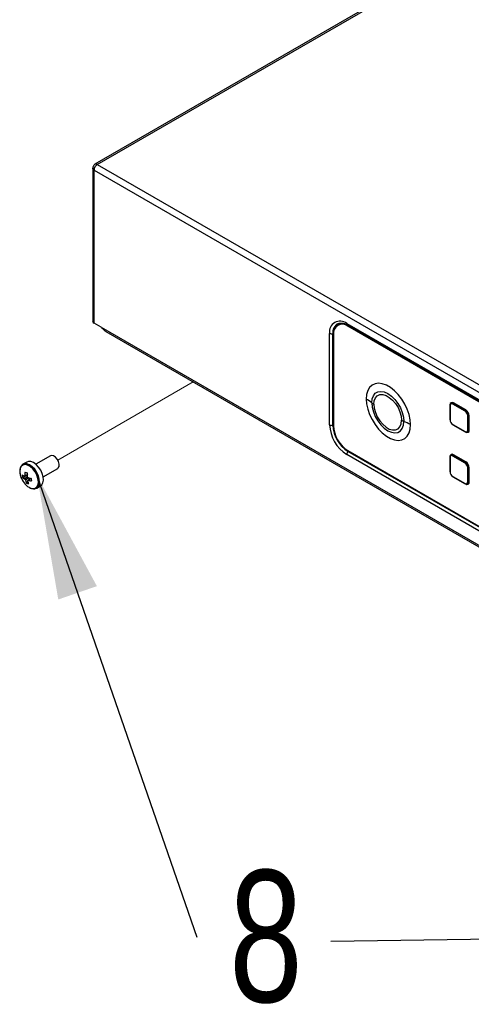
# Model space of a CAD drawing. Header units: millimetres. Extents: x 16 to 503, y 3 to 290.
# Tile 158 of 169: x 79 to 91, y 185 to 211. Entities that reach past the tile are written whole.
import ezdxf

# ---------------------------------------------------------------- set-up
doc = ezdxf.new("R2010")
doc.units = ezdxf.units.MM
doc.linetypes.add('PHANTOM', pattern=[12.7, 6.35, -1.27, 1.27, -1.27, 1.27, -1.27])
doc.layers.add('BOARDER', color=7, linetype='Continuous', lineweight=25)
doc.styles.add('SLDTEXTSTYLE0', font='TXT', dxfattribs={"width": 0.75})
doc.dimstyles.new('SLDDIMSTYLE0', dxfattribs={"dimtxt": 0.18, "dimasz": 3.302, "dimexe": 0, "dimexo": 0.0625, "dimgap": 0, "dimtad": 0, "dimtih": 1, "dimtoh": 1, "dimdec": 0, "dimrnd": 1e-09, "dimzin": 0, "dimdsep": 46, "dimtxsty": 'Standard', "dimsah": 1, "dimcen": 0.09, "dimadec": 0, "dimazin": 0, "dimtfac": 3.302, "dimtdec": 0, "dimtofl": 0, "dimtmove": 0, "dimatfit": 3, "dimfxl": 1, "dimfrac": 2, "dimtolj": 1, "dimtzin": 0, "dimarcsym": 0})

# ---------------------------------------------------------------- blocks, each defined once
blk = doc.blocks.new('SW_NOTE_0_1')
at = {"layer": 'BOARDER', "color": 0, "insert": (1.838, 1.78), "char_height": 3.5, "attachment_point": 2, "style": 'SLDTEXTSTYLE0'}
blk.add_mtext('8', dxfattribs=at)

msp = doc.modelspace()

# ---------------------------------------------------------------- linework, layer by layer
at = {"color": 7, "linetype": 'Continuous', "lineweight": 25}
for p, q in [((111.173, 224.589), (80.517, 206.892)), ((80.579, 206.886), (111.234, 224.583)), ((80.456, 206.786), (80.456, 202.715)), ((80.492, 206.735), (105.338, 192.392)), ((80.492, 202.665), (80.492, 206.735)), ((80.579, 206.886), (105.425, 192.542)), ((80.677, 202.558), (80.492, 202.665)), ((80.677, 202.558), (105.153, 188.428)), ((86.977, 202.617), (86.968, 202.611)), ((87.206, 202.659), (98.623, 196.068)), ((87.224, 202.621), (98.641, 196.03)), ((87.237, 202.584), (87.247, 202.59)), ((98.648, 195.997), (87.237, 202.584)), ((98.658, 196.002), (87.247, 202.59)), ((87.249, 202.589), (87.253, 202.59)), ((87.25, 202.605), (87.25, 202.606)), ((98.667, 196.014), (87.25, 202.605)), ((87.253, 202.59), (98.664, 196.003)), ((80.807, 202.441), (105.073, 188.433)), ((86.751, 199.966), (86.751, 202.396)), ((86.839, 199.954), (86.839, 202.385)), ((86.856, 202.365), (86.856, 199.94)), ((89.949, 200.479), (89.949, 200.102)), ((89.953, 200.473), (89.953, 200.096)), ((90.351, 200.326), (90.024, 200.515)), ((90.36, 200.343), (90.034, 200.532)), ((90.37, 200.36), (90.044, 200.548)), ((90.423, 199.825), (90.423, 200.202)), ((90.442, 199.825), (90.442, 200.202)), ((90.461, 199.825), (90.461, 200.202)), ((90.024, 199.972), (90.351, 199.784)), ((90.027, 199.966), (90.354, 199.777)), ((79.337, 199.141), (78.948, 198.916)), ((98.623, 192.586), (87.206, 199.177)), ((87.237, 199.281), (98.648, 192.693)), ((98.658, 192.668), (87.241, 199.259)), ((90.351, 198.948), (90.024, 199.136)), ((90.36, 198.964), (90.034, 199.153)), ((90.37, 198.981), (90.044, 199.17)), ((78.707, 198.977), (78.603, 198.917)), ((89.949, 199.1), (89.949, 198.723)), ((89.953, 199.095), (89.953, 198.718)), ((79.141, 198.583), (79.529, 198.808)), ((90.423, 198.446), (90.423, 198.823)), ((90.442, 198.446), (90.442, 198.823)), ((90.461, 198.446), (90.461, 198.823)), ((78.592, 198.566), (78.712, 198.596)), ((78.697, 198.418), (78.73, 198.462)), ((78.727, 198.475), (78.738, 198.482)), ((78.764, 198.506), (78.796, 198.547)), ((78.968, 198.284), (79.072, 198.344)), ((90.024, 198.593), (90.351, 198.405)), ((90.027, 198.587), (90.354, 198.399)), ((78.957, 198.278), (78.968, 198.284))]:
    msp.add_line(p, q, dxfattribs=at)
at = {"color": 7, "linetype": 'PHANTOM', "lineweight": 18}
msp.add_line((79.529, 199.03), (83.123, 201.104), dxfattribs=at)
at = {"color": 7, "linetype": 'Continuous', "lineweight": 25, "flags": 128}
for points in [[(87.25, 202.605), (87.174, 202.64), (87.102, 202.657), (87.035, 202.654), (86.976, 202.632), (86.928, 202.592), (86.893, 202.536), (86.883, 202.511)], [(86.985, 202.658), (87.018, 202.667), (87.086, 202.67)], [(88.902, 199.971), (88.892, 200.102), (88.863, 200.239), (88.814, 200.38), (88.749, 200.518), (88.668, 200.648), (88.576, 200.768), (88.475, 200.871), (88.368, 200.956), (88.26, 201.019), (88.153, 201.057), (88.051, 201.071), (87.959, 201.058), (87.879, 201.02), (87.813, 200.957), (87.765, 200.873), (87.735, 200.77), (87.725, 200.651)], [(87.872, 200.55), (87.883, 200.653), (87.915, 200.739), (87.966, 200.804), (88.033, 200.843), (88.114, 200.855), (88.205, 200.839), (88.3, 200.796), (88.395, 200.729), (88.485, 200.64), (88.567, 200.535), (88.634, 200.418), (88.685, 200.295), (88.717, 200.172), (88.727, 200.056)], [(87.928, 200.512), (87.938, 200.607), (87.97, 200.684), (88.02, 200.74), (88.086, 200.769), (88.165, 200.771), (88.251, 200.746), (88.339, 200.695), (88.425, 200.621), (88.503, 200.528), (88.57, 200.422), (88.62, 200.309), (88.651, 200.195), (88.662, 200.088)], [(87.725, 200.651), (87.735, 200.52), (87.765, 200.382), (87.813, 200.242), (87.879, 200.104), (87.959, 199.973), (88.051, 199.854), (88.153, 199.75), (88.26, 199.665), (88.368, 199.603), (88.475, 199.564), (88.576, 199.551), (88.668, 199.564), (88.749, 199.602), (88.814, 199.664), (88.863, 199.748), (88.892, 199.852), (88.902, 199.971)], [(87.872, 200.55), (87.883, 200.434), (87.915, 200.311), (87.966, 200.188), (88.033, 200.071), (88.114, 199.965), (88.205, 199.876), (88.3, 199.809), (88.395, 199.767), (88.485, 199.751), (88.567, 199.763), (88.634, 199.802), (88.685, 199.866), (88.717, 199.952), (88.727, 200.056)], [(87.928, 200.512), (87.938, 200.404), (87.97, 200.29), (88.02, 200.177), (88.086, 200.071), (88.165, 199.979), (88.251, 199.904), (88.339, 199.853), (88.425, 199.828), (88.503, 199.83), (88.57, 199.86), (88.62, 199.915), (88.651, 199.993), (88.662, 200.088)], [(79.529, 198.808), (79.543, 198.819), (79.566, 198.861), (79.567, 198.922), (79.549, 198.99), (79.513, 199.055), (79.465, 199.109), (79.412, 199.142), (79.362, 199.149), (79.337, 199.141)], [(78.805, 198.283), (78.872, 198.269), (78.931, 198.28), (78.976, 198.316), (79.004, 198.375), (79.013, 198.45), (79.002, 198.537), (78.972, 198.628), (78.925, 198.716), (78.865, 198.794), (78.797, 198.855), (78.726, 198.894), (78.659, 198.909), (78.6, 198.897), (78.555, 198.861), (78.527, 198.803), (78.518, 198.727), (78.529, 198.64), (78.559, 198.549), (78.563, 198.54)], [(78.603, 198.917), (78.593, 198.91), (78.591, 198.909)], [(78.968, 198.284), (79, 198.31), (79.031, 198.365), (79.044, 198.438), (79.037, 198.522), (79.012, 198.613), (78.97, 198.702), (78.915, 198.784), (78.85, 198.852), (78.78, 198.902), (78.71, 198.929), (78.646, 198.932), (78.603, 198.917)], [(79.072, 198.344), (79.104, 198.37), (79.135, 198.425), (79.147, 198.498), (79.141, 198.582), (79.116, 198.673), (79.074, 198.762), (79.018, 198.844), (78.953, 198.912), (78.883, 198.962), (78.814, 198.989), (78.75, 198.992), (78.707, 198.977)]]:
    msp.add_lwpolyline(points, dxfattribs=at)
at = {"color": 7, "linetype": 'Continuous', "lineweight": 25}
for centre, radius, start, end in [((80.681, 206.727), 0.189, 122.6055, 177.3945), ((80.517, 202.722), 0.0619, 185.6948, 245.6253), ((87.029, 202.441), 0.281, 50.7967, 189.214), ((87.099, 202.422), 0.263, 115.8203, 188.0217), ((87.088, 202.402), 0.235, 50.7967, 189.214), ((87.089, 202.37), 0.271, 54.3824, 114.3071), ((87.075, 202.31), 0.332, 57.6411, 88.8092), ((87.248, 202.655), 0.0423, 174.141, 234.5468), ((86.811, 202.513), 0.131, 242.7856, 282.4034), ((86.847, 202.347), 0.0385, 75.5721, 101.5823), ((87.179, 199.697), 1.099, 50.8969, 60.2093), ((88.132, 200.869), 0.412, 230.8969, 240.2093), ((89.955, 200.478), 0.00679, 115.9963, 174.8314), ((89.955, 200.479), 0.00666, 184.1709, 247.1492), ((90.008, 200.505), 0.0564, 50.7967, 189.214), ((89.996, 200.48), 0.0443, 50.7967, 189.214), ((90.046, 200.514), 0.0214, 123.5969, 177.3219), ((90.022, 200.549), 0.0214, 303.5969, 357.3219), ((90.372, 200.325), 0.0214, 123.5969, 177.3219), ((90.267, 200.195), 0.156, 2.6055, 57.3945), ((90.349, 200.361), 0.0214, 303.5969, 357.3219), ((90.263, 200.193), 0.199, 2.6055, 57.3945), ((90.432, 200.221), 0.0214, 242.6823, 296.3991), ((90.451, 200.183), 0.0214, 62.6823, 116.3991), ((87.74, 200.011), 0.99, 182.6055, 237.3945), ((86.811, 200.082), 0.131, 242.7856, 282.4034), ((86.847, 199.916), 0.0386, 76.2173, 101.5663), ((87.711, 199.994), 0.872, 182.6055, 237.3945), ((87.683, 199.978), 0.828, 182.6055, 237.3945), ((88.927, 200.55), 0.532, 240.1626, 248.0107), ((88.196, 198.739), 1.42, 60.1626, 68.0107), ((89.955, 200.103), 0.00666, 184.1709, 247.1492), ((90.109, 200.104), 0.156, 182.6055, 237.3945), ((90.031, 199.971), 0.00666, 172.8555, 235.8323), ((90.379, 199.818), 0.0443, 230.7967, 9.214), ((90.357, 199.783), 0.00666, 172.8555, 235.8323), ((90.406, 199.816), 0.0564, 230.7967, 9.214), ((90.432, 199.844), 0.0214, 242.6823, 296.3991), ((90.451, 199.806), 0.0214, 62.6823, 116.3991), ((87.338, 199.17), 0.131, 137.5952, 177.218), ((87.212, 199.284), 0.0386, 318.4318, 343.7886), ((90.008, 199.126), 0.0564, 50.7967, 189.214), ((89.996, 199.102), 0.0443, 50.7967, 189.214), ((90.046, 199.135), 0.0214, 123.5969, 177.3219), ((90.022, 199.171), 0.0214, 303.5969, 357.3219), ((89.955, 199.1), 0.00679, 115.9963, 174.8314), ((89.955, 199.101), 0.00666, 184.1709, 247.1492), ((90.372, 198.947), 0.0214, 123.5969, 177.3219), ((90.267, 198.816), 0.156, 2.6055, 57.3945), ((90.349, 198.982), 0.0214, 303.5969, 357.3219), ((90.263, 198.814), 0.199, 2.6055, 57.3945), ((78.798, 198.911), 0.35, 232.2201, 242.957), ((79.065, 198.662), 0.482, 183.1981, 191.4724), ((78.667, 198.59), 0.0296, 110.7373, 160.3578), ((79.411, 198.642), 0.756, 174.7436, 181.9017), ((79.231, 200.09), 1.493, 247.4621, 249.7424), ((79.467, 198.621), 0.756, 174.7436, 181.9017), ((89.955, 198.724), 0.00666, 184.1709, 247.1492), ((90.109, 198.725), 0.156, 182.6055, 237.3945), ((90.432, 198.842), 0.0214, 242.6823, 296.3991), ((90.451, 198.804), 0.0214, 62.6823, 116.3991), ((79.021, 198.729), 0.495, 202.3657, 244.1298), ((78.807, 198.842), 0.35, 232.2201, 242.957), ((78.767, 198.589), 0.133, 206.2878, 224.3067), ((79.159, 198.609), 0.5, 192.9797, 202.4121), ((78.86, 198.753), 0.372, 244.0234, 253.1811), ((78.616, 198.503), 0.133, 26.2878, 44.3067), ((78.717, 198.503), 0.0296, 290.7373, 340.3578), ((79.214, 198.587), 0.5, 192.9797, 202.4121), ((78.949, 199.301), 0.77, 253.8743, 260.2214), ((78.958, 199.232), 0.77, 253.8743, 260.2214), ((80.036, 198.664), 1.223, 185.7055, 188.9649), ((90.031, 198.593), 0.00666, 172.8555, 235.8323), ((90.379, 198.439), 0.0443, 230.7967, 9.214), ((90.357, 198.404), 0.00666, 172.8555, 235.8323), ((90.406, 198.437), 0.0564, 230.7967, 9.214), ((90.432, 198.465), 0.0214, 242.6823, 296.3991), ((90.451, 198.427), 0.0214, 62.6823, 116.3991)]:
    msp.add_arc(centre, radius, start, end, dxfattribs=at)
for points, knots in [([(80.492, 206.735), (80.482, 206.742), (80.463, 206.757), (80.452, 206.776), (80.456, 206.785), (80.456, 206.785)], [0, 0, 0, 0, 0.497522, 0.995043, 1, 1, 1, 1]), ([(80.517, 206.892), (80.514, 206.89), (80.507, 206.885), (80.493, 206.869), (80.477, 206.844), (80.464, 206.818), (80.457, 206.797), (80.456, 206.789), (80.456, 206.785)], [0, 0, 0, 0, 0.101781, 0.222608, 0.500013, 0.777409, 0.898228, 1, 1, 1, 1]), ([(80.517, 206.892), (80.517, 206.892), (80.524, 206.9), (80.545, 206.9), (80.568, 206.891), (80.579, 206.886)], [0, 0, 0, 0, 0.004855, 0.502428, 1, 1, 1, 1]), ([(80.677, 202.558), (80.687, 202.551), (80.709, 202.536), (80.741, 202.5), (80.773, 202.464), (80.798, 202.449), (80.808, 202.443)], [0, 0, 0, 0, 0.246432, 0.49678, 0.788705, 1, 1, 1, 1]), ([(87.084, 202.669), (87.098, 202.667), (87.133, 202.663), (87.183, 202.643), (87.217, 202.625), (87.224, 202.621)], [0, 0, 0, 0, 0.347668, 0.857366, 1, 1, 1, 1]), ([(78.591, 198.905), (78.58, 198.897), (78.553, 198.877), (78.528, 198.825), (78.515, 198.756), (78.52, 198.675), (78.537, 198.601), (78.558, 198.556), (78.565, 198.541)], [0, 0, 0, 0, 0.124852, 0.306822, 0.495338, 0.691362, 0.88953, 1, 1, 1, 1]), ([(78.713, 198.637), (78.694, 198.627), (78.67, 198.615), (78.645, 198.603), (78.639, 198.6)], [0, 0, 0, 0, 0.75166, 1, 1, 1, 1]), ([(78.656, 198.617), (78.662, 198.62), (78.687, 198.632), (78.711, 198.643), (78.73, 198.652)], [0, 0, 0, 0, 0.233997, 1, 1, 1, 1]), ([(78.648, 198.531), (78.654, 198.534), (78.682, 198.548), (78.71, 198.562), (78.732, 198.573)], [0, 0, 0, 0, 0.2169159, 1, 1, 1, 1]), ([(78.759, 198.556), (78.735, 198.54), (78.706, 198.52), (78.677, 198.5), (78.672, 198.497)], [0, 0, 0, 0, 0.80712, 1, 1, 1, 1]), ([(78.819, 198.542), (78.799, 198.529), (78.775, 198.512), (78.75, 198.496), (78.745, 198.493)], [0, 0, 0, 0, 0.790086, 1, 1, 1, 1]), ([(78.81, 198.28), (78.823, 198.276), (78.858, 198.264), (78.909, 198.26), (78.941, 198.274), (78.954, 198.28)], [0, 0, 0, 0, 0.24658, 0.70938, 1, 1, 1, 1])]:
    msp.add_open_spline(points, degree=3, knots=knots, dxfattribs=at)
for points in [[(89.952, 200.484), (89.954, 200.496), (89.956, 200.519), (89.975, 200.54), (90.002, 200.546), (90.023, 200.536), (90.034, 200.532)], [(90.36, 200.343), (90.371, 200.336), (90.392, 200.32), (90.419, 200.283), (90.438, 200.241), (90.441, 200.215), (90.442, 200.202)], [(90.442, 199.825), (90.441, 199.813), (90.438, 199.79), (90.419, 199.77), (90.392, 199.764), (90.371, 199.773), (90.36, 199.778)], [(89.952, 199.106), (89.954, 199.117), (89.956, 199.141), (89.975, 199.161), (90.002, 199.167), (90.023, 199.158), (90.034, 199.153)], [(90.36, 198.964), (90.371, 198.957), (90.392, 198.942), (90.419, 198.904), (90.438, 198.862), (90.441, 198.836), (90.442, 198.823)], [(90.442, 198.446), (90.441, 198.435), (90.438, 198.411), (90.419, 198.391), (90.392, 198.385), (90.371, 198.394), (90.36, 198.399)]]:
    msp.add_open_spline(points, degree=3, dxfattribs=at)

# ---------------------------------------------------------------- block references
at = {"layer": 'BOARDER'}
msp.add_blockref('SW_NOTE_0_1', (83.222, 186.348), dxfattribs=at)

# ---------------------------------------------------------------- leaders
for points in [[(78.975, 198.621), (83.222, 186.348)], [(99.769, 186.427), (86.789, 186.231)]]:
    msp.add_leader(points, dimstyle='SLDDIMSTYLE0', dxfattribs=at)

doc.saveas('drawing.dxf')
